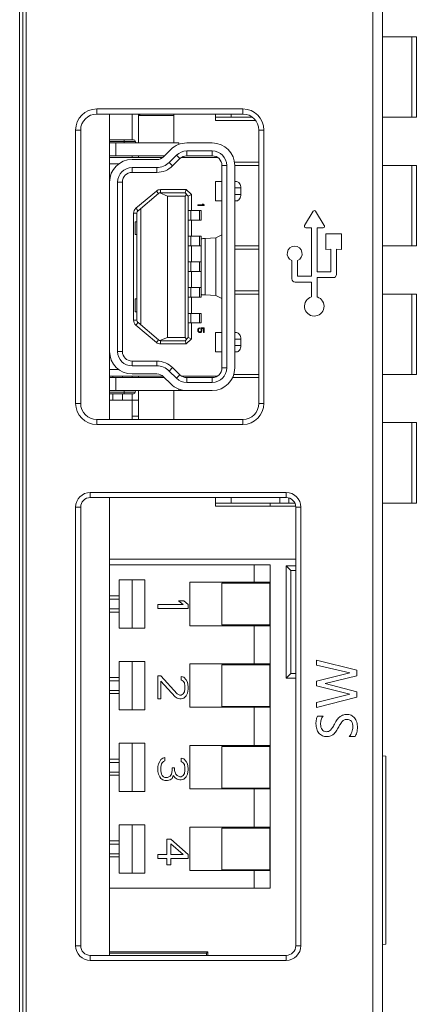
# Model space of a CAD drawing. Extents: x 0 to 555, y 0 to 389.
# Tile 15 of 21: x 252 to 264, y 211 to 241. Entities that reach past the tile are written whole.
import ezdxf

# ---------------------------------------------------------------- set-up
doc = ezdxf.new("R2010")
doc.units = 0
doc.header["$LTSCALE"] = 23.1
doc.header["$MEASUREMENT"] = 0
doc.layers.get('0').update_dxf_attribs({"linetype": 'CONTINUOUS'})

msp = doc.modelspace()

# ---------------------------------------------------------------- linework, layer by layer
at = {"lineweight": 5}
for p, q in [((251.57, 259.458), (251.57, 159.458)), ((251.67, 259.458), (251.67, 209.985)), ((262.57, 159.458), (262.57, 259.458)), ((251.775, 259.158), (251.775, 159.758)), ((262.87, 259.158), (262.87, 159.758)), ((263.925, 240.658), (262.87, 240.658)), ((263.788, 238.158), (263.788, 240.658)), ((263.925, 240.658), (263.925, 238.158)), ((253.97, 238.416), (253.97, 238.258)), ((253.97, 238.416), (258.52, 238.416)), ((258.52, 238.258), (258.52, 238.416)), ((253.97, 238.258), (258.52, 238.258)), ((254.37, 228.758), (254.37, 238.258)), ((255.07, 237.458), (255.07, 238.258)), ((255.32, 238.258), (255.27, 238.208)), ((255.27, 238.258), (255.27, 237.358)), ((255.27, 238.208), (256.37, 238.208)), ((256.37, 237.358), (256.37, 238.258)), ((257.67, 238.258), (257.67, 238.058)), ((257.67, 238.158), (258.804, 238.158)), ((257.67, 238.058), (258.909, 238.058)), ((258.16, 238.158), (258.16, 238.258)), ((262.87, 238.158), (263.925, 238.158)), ((253.313, 229.258), (253.313, 237.758)), ((253.47, 237.758), (253.313, 237.758)), ((253.47, 237.758), (253.47, 229.258)), ((259.02, 229.258), (259.02, 237.758)), ((259.177, 237.758), (259.02, 237.758)), ((259.177, 237.758), (259.177, 229.258)), ((254.37, 237.458), (255.12, 237.458)), ((254.37, 237.408), (255.17, 237.408)), ((254.82, 237.358), (254.82, 237.458)), ((254.37, 237.358), (256.523, 237.358)), ((254.57, 236.958), (254.57, 237.358)), ((256.053, 236.93), (256.281, 237.156)), ((256.523, 237.311), (256.523, 237.358)), ((256.773, 237.358), (257.57, 237.358)), ((256.773, 237.108), (256.773, 236.958)), ((257.57, 237.108), (256.773, 237.108)), ((257.57, 236.958), (257.57, 237.108)), ((254.37, 236.958), (256.082, 236.958)), ((256.024, 236.908), (254.37, 236.908)), ((255.07, 236.908), (255.07, 236.958)), ((255.07, 236.843), (255.842, 236.843)), ((255.27, 236.958), (255.27, 236.908)), ((256.457, 236.978), (256.229, 236.753)), ((256.229, 236.753), (256.335, 236.646)), ((256.562, 236.872), (256.335, 236.646)), ((256.562, 236.872), (256.457, 236.978)), ((257.736, 236.908), (256.611, 236.908)), ((257.57, 236.958), (256.773, 236.958)), ((258.259, 236.758), (259.02, 236.758)), ((254.662, 236.708), (254.37, 236.708)), ((255.07, 236.593), (255.07, 236.443)), ((255.842, 236.593), (255.07, 236.593)), ((255.842, 236.443), (255.07, 236.443)), ((255.842, 236.443), (255.842, 236.593)), ((257.87, 230.358), (257.87, 236.658)), ((258.02, 236.658), (257.87, 236.658)), ((258.02, 230.358), (258.02, 236.658)), ((258.27, 230.358), (258.27, 236.658)), ((259.02, 236.658), (258.27, 236.658)), ((263.925, 236.658), (262.87, 236.658)), ((263.788, 234.158), (263.788, 236.658)), ((263.925, 236.658), (263.925, 234.158)), ((254.62, 236.143), (254.62, 230.873)), ((254.77, 236.143), (254.62, 236.143)), ((254.77, 236.143), (254.77, 230.873)), ((257.67, 235.558), (257.67, 236.158)), ((257.87, 236.158), (257.67, 236.158)), ((258.325, 236.158), (258.27, 236.158)), ((255.828, 235.861), (255.191, 235.325)), ((255.892, 235.785), (255.828, 235.861)), ((255.957, 235.908), (255.957, 235.808)), ((255.957, 235.908), (256.761, 235.908)), ((256.761, 235.908), (256.72, 235.808)), ((256.92, 235.75), (256.761, 235.908)), ((258.46, 235.958), (258.27, 235.958)), ((258.46, 235.958), (258.46, 235.758)), ((255.892, 235.785), (255.256, 235.248)), ((255.936, 235.806), (256.17, 235.708)), ((255.957, 235.808), (256.72, 235.808)), ((256.17, 231.308), (256.17, 235.708)), ((256.17, 235.708), (256.72, 235.708)), ((256.82, 235.708), (256.72, 235.808)), ((256.72, 235.708), (256.77, 235.758)), ((256.72, 235.708), (256.72, 231.308)), ((256.92, 235.75), (256.82, 235.708)), ((256.82, 235.708), (256.82, 231.308)), ((256.92, 235.75), (256.92, 235.258)), ((257.67, 235.558), (257.87, 235.558)), ((258.27, 235.758), (258.46, 235.758)), ((258.27, 235.558), (258.325, 235.558)), ((255.191, 235.325), (255.256, 235.248)), ((255.343, 235.322), (255.343, 231.695)), ((257.22, 235.258), (256.82, 235.258)), ((256.899, 235.258), (256.899, 234.958)), ((257.12, 235.433), (257.12, 235.408)), ((257.286, 235.433), (257.12, 235.433)), ((257.12, 235.408), (257.32, 235.408)), ((257.167, 234.958), (257.167, 235.258)), ((257.22, 235.258), (257.22, 234.958)), ((257.29, 235.458), (257.256, 235.458)), ((257.256, 235.458), (257.286, 235.433)), ((257.32, 235.433), (257.29, 235.458)), ((257.32, 235.408), (257.32, 235.433)), ((260.713, 235.235), (260.444, 234.786)), ((261.058, 234.786), (260.789, 235.235)), ((255.12, 231.845), (255.12, 235.172)), ((255.22, 235.172), (255.12, 235.172)), ((255.22, 231.845), (255.22, 235.172)), ((256.82, 234.958), (257.22, 234.958)), ((256.92, 234.958), (256.92, 234.458)), ((255.17, 234.508), (255.17, 234.908)), ((255.22, 234.908), (255.17, 234.908)), ((260.482, 234.718), (260.661, 234.718)), ((260.661, 234.718), (260.661, 233.21)), ((260.841, 233.35), (260.841, 234.718)), ((260.841, 234.718), (261.02, 234.718)), ((255.17, 234.508), (255.22, 234.508)), ((257.22, 234.458), (256.82, 234.458)), ((256.899, 234.458), (256.899, 234.158)), ((257.167, 234.158), (257.167, 234.458)), ((257.22, 232.558), (257.22, 234.458)), ((257.675, 234.406), (257.348, 234.388)), ((257.348, 234.388), (257.348, 232.629)), ((257.87, 234.498), (257.675, 234.406)), ((257.675, 234.406), (257.675, 232.611)), ((261.108, 234.532), (261.108, 234.049)), ((261.59, 234.532), (261.108, 234.532)), ((261.59, 234.049), (261.59, 234.532)), ((256.82, 234.158), (257.22, 234.158)), ((256.92, 234.158), (256.92, 233.658)), ((258.27, 234.158), (259.02, 234.158)), ((259.02, 234.058), (258.27, 234.058)), ((261.108, 234.049), (261.259, 234.05)), ((261.259, 234.05), (261.259, 233.35)), ((261.439, 233.271), (261.439, 234.05)), ((261.439, 234.05), (261.59, 234.049)), ((262.87, 234.158), (263.925, 234.158)), ((260.046, 233.702), (260.046, 233.131)), ((260.225, 233.21), (260.225, 233.702)), ((257.22, 233.658), (256.82, 233.658)), ((256.899, 233.658), (256.899, 233.358)), ((257.167, 233.358), (257.167, 233.658)), ((256.82, 233.358), (257.22, 233.358)), ((256.92, 233.358), (256.92, 232.858)), ((260.661, 233.21), (260.225, 233.21)), ((261.259, 233.35), (260.841, 233.35)), ((260.841, 232.567), (260.841, 233.171)), ((260.841, 233.171), (261.335, 233.171)), ((257.22, 232.858), (256.82, 232.858)), ((256.899, 232.858), (256.899, 232.558)), ((257.167, 232.558), (257.167, 232.858)), ((260.146, 233.031), (260.661, 233.031)), ((260.661, 233.031), (260.661, 232.571)), ((255.17, 232.108), (255.17, 232.508)), ((255.22, 232.508), (255.17, 232.508)), ((256.82, 232.558), (257.22, 232.558)), ((256.92, 232.558), (256.92, 232.058)), ((257.675, 232.611), (257.348, 232.629)), ((257.87, 232.519), (257.675, 232.611)), ((259.02, 232.758), (258.27, 232.758)), ((259.02, 232.658), (258.27, 232.658)), ((263.925, 232.658), (262.87, 232.658)), ((263.788, 230.158), (263.788, 232.658)), ((263.925, 232.658), (263.925, 230.158)), ((255.17, 232.108), (255.22, 232.108)), ((257.22, 232.058), (256.82, 232.058)), ((256.899, 232.058), (256.899, 231.758)), ((257.167, 231.758), (257.167, 232.058)), ((257.22, 232.058), (257.22, 231.758)), ((255.12, 231.845), (255.22, 231.845)), ((255.256, 231.769), (255.191, 231.692)), ((255.191, 231.692), (255.828, 231.156)), ((255.892, 231.232), (255.256, 231.769)), ((256.82, 231.758), (257.22, 231.758)), ((256.92, 231.758), (256.92, 231.267)), ((257.124, 231.567), (257.12, 231.546)), ((257.12, 231.546), (257.12, 231.521)), ((257.137, 231.588), (257.124, 231.567)), ((257.154, 231.6), (257.137, 231.588)), ((257.141, 231.546), (257.146, 231.563)), ((257.141, 231.521), (257.141, 231.546)), ((257.146, 231.563), (257.154, 231.575)), ((257.171, 231.608), (257.154, 231.6)), ((257.154, 231.575), (257.171, 231.583)), ((257.171, 231.583), (257.171, 231.608)), ((257.209, 231.608), (257.209, 231.579)), ((257.32, 231.608), (257.209, 231.608)), ((257.209, 231.579), (257.222, 231.563)), ((257.222, 231.563), (257.226, 231.546)), ((257.226, 231.546), (257.226, 231.521)), ((257.231, 231.588), (257.299, 231.588)), ((257.243, 231.567), (257.231, 231.588)), ((257.248, 231.546), (257.243, 231.567)), ((257.248, 231.521), (257.248, 231.546)), ((257.299, 231.588), (257.299, 231.467)), ((257.32, 231.467), (257.32, 231.608)), ((256.17, 231.308), (255.936, 231.211)), ((256.72, 231.308), (256.17, 231.308)), ((256.72, 231.208), (256.82, 231.308)), ((256.72, 231.308), (256.77, 231.258)), ((256.761, 231.108), (256.92, 231.267)), ((256.92, 231.267), (256.82, 231.308)), ((257.12, 231.521), (257.124, 231.5)), ((257.124, 231.5), (257.137, 231.479)), ((257.137, 231.479), (257.154, 231.467)), ((257.146, 231.504), (257.141, 231.521)), ((257.154, 231.492), (257.146, 231.504)), ((257.167, 231.483), (257.154, 231.492)), ((257.154, 231.467), (257.175, 231.458)), ((257.18, 231.479), (257.167, 231.483)), ((257.175, 231.458), (257.192, 231.458)), ((257.188, 231.479), (257.18, 231.479)), ((257.201, 231.483), (257.188, 231.479)), ((257.192, 231.458), (257.214, 231.467)), ((257.214, 231.492), (257.201, 231.483)), ((257.222, 231.504), (257.214, 231.492)), ((257.214, 231.467), (257.231, 231.479)), ((257.226, 231.521), (257.222, 231.504)), ((257.231, 231.479), (257.243, 231.5)), ((257.243, 231.5), (257.248, 231.521)), ((257.299, 231.467), (257.32, 231.467)), ((257.67, 230.858), (257.67, 231.458)), ((257.87, 231.458), (257.67, 231.458)), ((258.325, 231.458), (258.27, 231.458)), ((258.46, 231.258), (258.27, 231.258)), ((258.46, 231.058), (258.46, 231.258)), ((255.828, 231.156), (255.892, 231.232)), ((255.957, 231.208), (255.957, 231.108)), ((256.72, 231.208), (255.957, 231.208)), ((256.761, 231.108), (255.957, 231.108)), ((256.761, 231.108), (256.72, 231.208)), ((258.27, 231.058), (258.46, 231.058)), ((254.62, 230.873), (254.77, 230.873)), ((257.67, 230.858), (257.87, 230.858)), ((258.27, 230.858), (258.325, 230.858)), ((255.07, 230.573), (255.07, 230.423)), ((255.07, 230.573), (255.842, 230.573)), ((255.07, 230.423), (255.842, 230.423)), ((255.842, 230.423), (255.842, 230.573)), ((256.335, 230.371), (256.229, 230.264)), ((256.335, 230.371), (256.562, 230.145)), ((257.87, 230.358), (258.02, 230.358)), ((254.37, 230.308), (254.662, 230.308)), ((254.37, 230.108), (256.024, 230.108)), ((254.37, 230.058), (256.082, 230.058)), ((254.47, 230.058), (254.47, 230.108)), ((254.57, 230.058), (254.57, 229.658)), ((254.77, 230.108), (254.77, 230.058)), ((255.842, 230.173), (255.07, 230.173)), ((255.07, 230.058), (255.07, 230.108)), ((255.27, 230.108), (255.27, 230.058)), ((256.281, 229.861), (256.053, 230.087)), ((256.229, 230.264), (256.457, 230.039)), ((256.457, 230.039), (256.562, 230.145)), ((256.611, 230.108), (257.736, 230.108)), ((256.773, 230.058), (256.773, 229.908)), ((256.773, 230.058), (257.57, 230.058)), ((257.57, 229.908), (257.57, 230.058)), ((257.67, 230.108), (257.67, 230.078)), ((258.202, 230.058), (259.02, 230.058)), ((258.237, 230.158), (259.02, 230.158)), ((262.87, 230.158), (263.925, 230.158)), ((256.523, 229.658), (256.523, 229.706)), ((256.773, 229.908), (257.57, 229.908)), ((254.37, 229.658), (257.57, 229.658)), ((255.17, 229.608), (254.37, 229.608)), ((255.12, 229.558), (254.37, 229.558)), ((254.47, 229.358), (254.47, 229.558)), ((254.77, 229.558), (254.77, 229.358)), ((254.82, 229.558), (254.82, 229.658)), ((255.07, 228.858), (255.07, 229.558)), ((255.27, 229.658), (255.27, 228.858)), ((256.37, 228.758), (256.37, 229.658)), ((253.313, 229.258), (253.47, 229.258)), ((254.37, 229.358), (255.27, 229.358)), ((259.02, 229.258), (259.177, 229.258)), ((255.07, 228.858), (255.07, 228.758)), ((255.27, 228.858), (255.07, 228.858)), ((255.27, 228.858), (255.27, 228.758)), ((253.97, 228.758), (253.97, 228.601)), ((258.52, 228.758), (253.97, 228.758)), ((258.52, 228.601), (253.97, 228.601)), ((258.52, 228.601), (258.52, 228.758)), ((263.925, 228.658), (262.87, 228.658)), ((263.788, 226.158), (263.788, 228.658)), ((263.925, 228.658), (263.925, 226.158)), ((253.77, 226.328), (253.77, 226.486)), ((259.87, 226.486), (253.77, 226.486)), ((259.87, 226.486), (259.87, 226.328)), ((253.77, 226.328), (259.87, 226.328)), ((254.37, 226.328), (254.37, 212.098)), ((257.67, 226.328), (257.67, 226.058)), ((257.67, 226.158), (260.137, 226.158)), ((257.67, 226.058), (260.17, 226.058)), ((258.16, 226.158), (258.16, 226.328)), ((259.37, 226.158), (259.37, 226.058)), ((259.673, 226.328), (259.673, 226.158)), ((259.953, 226.158), (259.953, 226.312)), ((262.87, 226.158), (263.925, 226.158)), ((253.313, 212.388), (253.313, 226.028)), ((253.47, 226.028), (253.313, 226.028)), ((253.47, 226.028), (253.47, 212.388)), ((260.327, 226.028), (260.17, 226.028)), ((260.17, 212.388), (260.17, 226.028)), ((260.327, 212.388), (260.327, 226.028)), ((254.37, 224.408), (260.17, 224.408)), ((259.37, 224.238), (254.37, 224.238)), ((258.87, 224.238), (258.87, 223.693)), ((259.37, 224.238), (259.37, 214.178)), ((260.17, 224.208), (259.87, 224.208)), ((259.87, 224.208), (259.87, 220.708)), ((260.018, 224.06), (259.87, 224.208)), ((260.17, 224.06), (260.018, 224.06)), ((260.018, 220.857), (260.018, 224.06)), ((255.47, 223.768), (254.67, 223.768)), ((254.67, 223.768), (254.67, 222.268)), ((255.07, 223.768), (255.07, 222.268)), ((255.47, 223.768), (255.47, 222.268)), ((259.37, 223.693), (256.87, 223.693)), ((256.87, 223.693), (256.87, 222.343)), ((259.36, 223.668), (257.87, 223.668)), ((257.87, 223.668), (257.87, 222.368)), ((259.36, 223.668), (259.36, 222.368)), ((254.37, 223.568), (254.37, 222.468)), ((254.67, 223.268), (254.37, 223.268)), ((254.67, 223.168), (254.37, 223.168)), ((256.658, 223), (255.87, 223)), ((255.87, 223), (255.87, 222.881)), ((256.679, 223.118), (256.517, 223.118)), ((256.517, 223.118), (256.658, 223)), ((256.82, 223), (256.679, 223.118)), ((256.82, 222.881), (256.82, 223)), ((254.37, 222.868), (254.67, 222.868)), ((254.37, 222.768), (254.67, 222.768)), ((255.87, 222.881), (256.82, 222.881)), ((257.87, 222.368), (259.36, 222.368)), ((255.47, 222.268), (254.67, 222.268)), ((259.37, 222.343), (256.87, 222.343)), ((258.87, 222.343), (258.87, 221.153)), ((255.47, 221.228), (254.67, 221.228)), ((254.67, 221.228), (254.67, 219.728)), ((255.07, 221.228), (255.07, 219.728)), ((255.47, 221.228), (255.47, 219.728)), ((259.37, 221.153), (256.87, 221.153)), ((256.87, 221.153), (256.87, 219.803)), ((262.068, 220.954), (260.82, 221.269)), ((260.82, 221.269), (260.82, 221.113)), ((254.37, 221.028), (254.37, 219.928)), ((259.36, 221.128), (257.87, 221.128)), ((257.87, 221.128), (257.87, 219.828)), ((259.36, 221.128), (259.36, 219.828)), ((259.87, 220.708), (260.018, 220.857)), ((260.018, 220.857), (260.17, 220.857)), ((260.82, 221.113), (261.858, 220.871)), ((261.858, 220.871), (260.82, 220.618)), ((262.068, 220.785), (262.068, 220.954)), ((254.67, 220.728), (254.37, 220.728)), ((254.67, 220.628), (254.37, 220.628)), ((255.971, 220.778), (255.87, 220.778)), ((255.87, 220.778), (255.87, 220.066)), ((256.476, 220.224), (255.971, 220.778)), ((255.971, 220.066), (255.971, 220.62)), ((255.971, 220.62), (256.416, 220.125)), ((256.679, 220.739), (256.598, 220.759)), ((256.598, 220.759), (256.598, 220.66)), ((256.598, 220.66), (256.658, 220.62)), ((256.658, 220.62), (256.699, 220.561)), ((256.759, 220.66), (256.679, 220.739)), ((256.699, 220.561), (256.719, 220.462)), ((256.8, 220.581), (256.759, 220.66)), ((256.82, 220.442), (256.8, 220.581)), ((259.87, 220.708), (260.17, 220.708)), ((260.82, 220.618), (260.82, 220.475)), ((261.087, 220.539), (262.068, 220.785)), ((262.068, 220.29), (261.087, 220.539)), ((254.37, 220.328), (254.67, 220.328)), ((254.37, 220.228), (254.67, 220.228)), ((256.557, 220.185), (256.476, 220.224)), ((256.658, 220.224), (256.598, 220.185)), ((256.699, 220.284), (256.658, 220.224)), ((256.719, 220.383), (256.699, 220.284)), ((256.719, 220.462), (256.719, 220.383)), ((256.759, 220.165), (256.8, 220.244)), ((256.8, 220.244), (256.82, 220.363)), ((256.82, 220.363), (256.82, 220.442)), ((260.82, 220.475), (261.855, 220.209)), ((262.068, 220.122), (262.068, 220.29)), ((255.87, 220.066), (255.971, 220.066)), ((256.416, 220.125), (256.476, 220.086)), ((256.476, 220.086), (256.557, 220.066)), ((256.598, 220.185), (256.557, 220.185)), ((256.557, 220.066), (256.598, 220.066)), ((256.598, 220.066), (256.679, 220.086)), ((256.679, 220.086), (256.759, 220.165)), ((261.855, 220.209), (260.82, 219.957)), ((260.82, 219.797), (262.068, 220.122)), ((260.82, 219.957), (260.82, 219.797)), ((255.47, 219.728), (254.67, 219.728)), ((259.37, 219.803), (256.87, 219.803)), ((257.87, 219.828), (259.36, 219.828)), ((258.87, 219.803), (258.87, 218.613)), ((261.02, 219.533), (260.845, 219.533)), ((255.47, 218.688), (254.67, 218.688)), ((254.67, 218.688), (254.67, 217.188)), ((255.07, 218.688), (255.07, 217.188)), ((255.47, 218.688), (255.47, 217.188)), ((261.833, 218.891), (262.017, 218.891)), ((254.37, 218.488), (254.37, 217.388)), ((259.37, 218.613), (256.87, 218.613)), ((256.87, 218.613), (256.87, 217.263)), ((259.36, 218.588), (257.87, 218.588)), ((257.87, 218.588), (257.87, 217.288)), ((259.36, 218.588), (259.36, 217.288)), ((254.67, 218.188), (254.37, 218.188)), ((254.67, 218.088), (254.37, 218.088)), ((255.931, 218.12), (255.89, 218.041)), ((255.971, 218.179), (255.931, 218.12)), ((256.032, 218.219), (255.971, 218.179)), ((255.991, 218.041), (256.012, 218.08)), ((256.012, 218.08), (256.052, 218.12)), ((256.092, 218.238), (256.032, 218.219)), ((256.052, 218.12), (256.092, 218.14)), ((256.092, 218.14), (256.092, 218.238)), ((256.679, 218.199), (256.598, 218.219)), ((256.598, 218.219), (256.598, 218.12)), ((256.598, 218.12), (256.658, 218.08)), ((256.658, 218.08), (256.699, 218.021)), ((256.759, 218.12), (256.679, 218.199)), ((256.8, 218.041), (256.759, 218.12)), ((262.87, 218.289), (262.97, 218.28)), ((262.97, 218.28), (262.97, 212.437)), ((254.37, 217.788), (254.67, 217.788)), ((255.89, 218.041), (255.87, 217.961)), ((255.87, 217.961), (255.87, 217.803)), ((255.87, 217.803), (255.89, 217.724)), ((255.971, 217.942), (255.991, 218.041)), ((255.971, 217.823), (255.971, 217.942)), ((255.991, 217.724), (255.971, 217.823)), ((256.315, 217.843), (256.294, 217.724)), ((256.396, 217.922), (256.315, 217.922)), ((256.315, 217.922), (256.315, 217.843)), ((256.396, 217.843), (256.396, 217.922)), ((256.436, 217.724), (256.396, 217.843)), ((256.699, 218.021), (256.719, 217.922)), ((256.719, 217.843), (256.699, 217.744)), ((256.719, 217.922), (256.719, 217.843)), ((256.82, 217.902), (256.8, 218.041)), ((256.8, 217.724), (256.82, 217.862)), ((256.82, 217.862), (256.82, 217.902)), ((254.37, 217.688), (254.67, 217.688)), ((255.89, 217.724), (255.931, 217.645)), ((255.931, 217.645), (255.971, 217.585)), ((255.971, 217.585), (256.032, 217.546)), ((256.012, 217.684), (255.991, 217.724)), ((256.052, 217.645), (256.012, 217.684)), ((256.032, 217.546), (256.092, 217.526)), ((256.092, 217.625), (256.052, 217.645)), ((256.173, 217.625), (256.092, 217.625)), ((256.092, 217.526), (256.173, 217.526)), ((256.254, 217.665), (256.173, 217.625)), ((256.173, 217.526), (256.254, 217.546)), ((256.294, 217.724), (256.254, 217.665)), ((256.254, 217.546), (256.315, 217.585)), ((256.315, 217.585), (256.355, 217.684)), ((256.355, 217.684), (256.416, 217.605)), ((256.416, 217.605), (256.476, 217.566)), ((256.476, 217.684), (256.436, 217.724)), ((256.557, 217.645), (256.476, 217.684)), ((256.476, 217.566), (256.557, 217.546)), ((256.598, 217.645), (256.557, 217.645)), ((256.557, 217.546), (256.598, 217.546)), ((256.658, 217.684), (256.598, 217.645)), ((256.598, 217.546), (256.679, 217.566)), ((256.699, 217.744), (256.658, 217.684)), ((256.679, 217.566), (256.759, 217.645)), ((256.759, 217.645), (256.8, 217.724)), ((255.47, 217.188), (254.67, 217.188)), ((259.37, 217.263), (256.87, 217.263)), ((257.87, 217.288), (259.36, 217.288)), ((258.87, 217.263), (258.87, 216.073)), ((254.37, 215.948), (254.37, 214.848)), ((255.47, 216.148), (254.67, 216.148)), ((254.67, 216.148), (254.67, 214.648)), ((255.07, 216.148), (255.07, 214.648)), ((255.47, 216.148), (255.47, 214.648)), ((259.37, 216.073), (256.87, 216.073)), ((256.87, 216.073), (256.87, 214.723)), ((259.36, 216.048), (257.87, 216.048)), ((257.87, 216.048), (257.87, 214.748)), ((259.36, 216.048), (259.36, 214.748)), ((254.67, 215.648), (254.37, 215.648)), ((256.274, 215.698), (256.153, 215.698)), ((256.153, 215.698), (256.153, 215.223)), ((256.82, 215.223), (256.274, 215.698)), ((254.67, 215.548), (254.37, 215.548)), ((256.274, 215.56), (256.658, 215.223)), ((256.274, 215.223), (256.274, 215.56)), ((254.37, 215.248), (254.67, 215.248)), ((254.37, 215.148), (254.67, 215.148)), ((256.153, 215.223), (255.87, 215.223)), ((255.87, 215.223), (255.87, 215.105)), ((255.87, 215.105), (256.153, 215.105)), ((256.153, 215.105), (256.153, 214.907)), ((256.658, 215.223), (256.274, 215.223)), ((256.274, 215.105), (256.82, 215.105)), ((256.274, 214.907), (256.274, 215.105)), ((256.82, 215.105), (256.82, 215.223)), ((256.153, 214.907), (256.274, 214.907)), ((259.37, 214.723), (256.87, 214.723)), ((257.87, 214.748), (259.36, 214.748)), ((258.87, 214.723), (258.87, 214.178)), ((255.47, 214.648), (254.67, 214.648)), ((259.37, 214.178), (254.37, 214.178)), ((253.313, 212.388), (253.47, 212.388)), ((260.327, 212.388), (260.17, 212.388)), ((262.87, 212.428), (262.97, 212.437)), ((259.87, 212.088), (253.77, 212.088)), ((253.77, 211.931), (253.77, 212.088)), ((257.432, 212.195), (254.37, 212.195)), ((254.37, 212.153), (257.39, 212.153)), ((257.432, 212.195), (257.39, 212.153)), ((257.39, 212.153), (257.39, 212.088)), ((257.432, 212.088), (257.432, 212.195)), ((259.87, 211.931), (259.87, 212.088)), ((253.77, 211.931), (259.87, 211.931))]:
    msp.add_line(p, q, dxfattribs=at)
for centre, radius, start, end in [((253.97, 237.758), 0.657, 90, 180), ((258.52, 237.758), 0.657, 0, 90), ((253.97, 237.758), 0.5, 90, 180), ((258.52, 237.758), 0.5, 0, 90), ((255.12, 237.408), 0.05, 0, 90), ((255.22, 237.408), 0.05, 180, 270), ((256.773, 236.658), 0.7, 90, 134.7232), ((256.773, 236.658), 0.45, 90, 134.7232), ((257.57, 236.658), 0.7, 0, 90), ((257.57, 236.658), 0.45, 0, 90), ((255.07, 236.143), 0.7, 90, 180), ((255.842, 237.143), 0.3, 270, 314.7232), ((255.842, 237.143), 0.55, 270, 314.7232), ((256.773, 236.658), 0.3, 90, 134.7232), ((257.57, 236.658), 0.3, 0, 90), ((255.07, 236.143), 0.45, 90, 180), ((255.07, 236.143), 0.3, 90, 180), ((255.842, 237.143), 0.7, 270, 314.7232), ((255.957, 235.708), 0.2, 90, 130.1261), ((255.957, 235.708), 0.1, 90, 130.1261), ((255.32, 235.172), 0.2, 130.1261, 180), ((255.32, 235.172), 0.1, 130.1261, 180), ((260.136, 233.916), 0.232, 292.6789, 247.1297), ((260.146, 233.131), 0.1, 180, 270), ((261.339, 233.271), 0.1, 267.8151, 0), ((260.745, 232.278), 0.305, 105.9914, 71.7183), ((255.32, 231.845), 0.2, 180, 229.8739), ((255.32, 231.845), 0.1, 180, 229.8739), ((255.957, 231.308), 0.2, 229.8739, 270), ((255.957, 231.308), 0.1, 229.8739, 270), ((255.07, 230.873), 0.7, 180, 270), ((255.07, 230.873), 0.45, 180, 270), ((255.07, 230.873), 0.3, 180, 270), ((255.842, 229.873), 0.7, 45.2768, 90), ((255.842, 229.873), 0.55, 45.2768, 90), ((257.57, 230.358), 0.7, 270, 0), ((257.57, 230.358), 0.45, 270, 360), ((257.57, 230.358), 0.3, 270, 360), ((255.842, 229.873), 0.3, 45.2768, 90), ((256.773, 230.358), 0.45, 225.2768, 270), ((256.773, 230.358), 0.3, 225.2768, 270), ((256.773, 230.358), 0.7, 225.2768, 270), ((255.12, 229.608), 0.05, 270, 0), ((255.22, 229.608), 0.05, 90, 180), ((253.97, 229.258), 0.657, 180, 270), ((253.97, 229.258), 0.5, 180, 270), ((258.52, 229.258), 0.657, 270, 0), ((258.52, 229.258), 0.5, 270, 0), ((253.77, 226.028), 0.457, 90, 180), ((259.87, 226.028), 0.457, 0, 90), ((253.77, 226.028), 0.3, 90, 180), ((259.87, 226.028), 0.3, 0, 90), ((253.77, 212.388), 0.457, 180, 270), ((253.77, 212.388), 0.3, 180, 270), ((259.87, 212.388), 0.457, 270, 0), ((259.87, 212.388), 0.3, 270, 0)]:
    msp.add_arc(centre, radius, start, end, dxfattribs=at)
for points, knots in [([(258.46, 235.958), (258.46, 235.984), (258.454, 236.034), (258.425, 236.099), (258.382, 236.146), (258.343, 236.158), (258.325, 236.158)], [0, 0, 0, 0, 0.29236, 0.561913, 0.795534, 1, 1, 1, 1]), ([(258.325, 235.558), (258.343, 235.558), (258.382, 235.571), (258.425, 235.618), (258.454, 235.683), (258.46, 235.733), (258.46, 235.758)], [0, 0, 0, 0, 0.204466, 0.438086, 0.70764, 1, 1, 1, 1]), ([(260.789, 235.235), (260.782, 235.248), (260.751, 235.266), (260.72, 235.248), (260.713, 235.235)], [0, 0, 0, 0, 0.500914, 1, 1, 1, 1]), ([(260.444, 234.786), (260.435, 234.773), (260.434, 234.736), (260.467, 234.718), (260.482, 234.718)], [0, 0, 0, 0, 0.498356, 1, 1, 1, 1]), ([(261.06, 234.741), (261.063, 234.748), (261.067, 234.764), (261.062, 234.779), (261.058, 234.786)], [0, 0, 0, 0, 0.494421, 1, 1, 1, 1]), ([(257.22, 234.371), (257.22, 234.372), (257.223, 234.374), (257.229, 234.376), (257.24, 234.378), (257.262, 234.381), (257.298, 234.385), (257.33, 234.387), (257.348, 234.388)], [0, 0, 0, 0, 0.023742, 0.074844, 0.156283, 0.268061, 0.579658, 1, 1, 1, 1]), ([(257.348, 232.629), (257.33, 232.63), (257.298, 232.632), (257.262, 232.636), (257.24, 232.639), (257.229, 232.641), (257.223, 232.643), (257.22, 232.645), (257.22, 232.646)], [0, 0, 0, 0, 0.420342, 0.731939, 0.843717, 0.925156, 0.976258, 1, 1, 1, 1]), ([(258.46, 231.258), (258.46, 231.284), (258.454, 231.334), (258.425, 231.399), (258.382, 231.446), (258.343, 231.458), (258.325, 231.458)], [0, 0, 0, 0, 0.29236, 0.561913, 0.795534, 1, 1, 1, 1]), ([(258.325, 230.858), (258.343, 230.858), (258.382, 230.871), (258.425, 230.918), (258.454, 230.983), (258.46, 231.033), (258.46, 231.058)], [0, 0, 0, 0, 0.204466, 0.438086, 0.70764, 1, 1, 1, 1]), ([(260.845, 219.533), (260.827, 219.502), (260.804, 219.42), (260.795, 219.284), (260.812, 219.133), (260.881, 219), (260.994, 218.908), (261.123, 218.886), (261.234, 218.9), (261.33, 218.944), (261.418, 219.038), (261.467, 219.119), (261.494, 219.168)], [0, 0, 0, 0, 0.081068, 0.192174, 0.3129, 0.423051, 0.52719, 0.635715, 0.710811, 0.783291, 0.872817, 1, 1, 1, 1]), ([(262.017, 218.891), (262.029, 218.907), (262.05, 218.949), (262.069, 219.021), (262.085, 219.099), (262.092, 219.209), (262.078, 219.339), (262.012, 219.478), (261.894, 219.567), (261.763, 219.587), (261.643, 219.57), (261.542, 219.516), (261.472, 219.438), (261.417, 219.358), (261.367, 219.267), (261.314, 219.175), (261.257, 219.091), (261.192, 219.05), (261.121, 219.04), (261.045, 219.053), (260.96, 219.129), (260.934, 219.267), (260.953, 219.415), (260.994, 219.499), (261.02, 219.533)], [0, 0, 0, 0, 0.025245, 0.059098, 0.09491, 0.125536, 0.197999, 0.258908, 0.315499, 0.377944, 0.42253, 0.467198, 0.520576, 0.55341, 0.590686, 0.651585, 0.689963, 0.717091, 0.746504, 0.779358, 0.811108, 0.884948, 0.945448, 1, 1, 1, 1]), ([(261.494, 219.168), (261.512, 219.202), (261.544, 219.258), (261.587, 219.329), (261.625, 219.374), (261.678, 219.415), (261.728, 219.429), (261.761, 219.429)], [0, 0, 0, 0, 0.299592, 0.492063, 0.62546, 0.75187, 1, 1, 1, 1]), ([(261.761, 219.429), (261.812, 219.429), (261.935, 219.381), (261.958, 219.193), (261.924, 219.029), (261.871, 218.929), (261.833, 218.891)], [0, 0, 0, 0, 0.229458, 0.506068, 0.757972, 1, 1, 1, 1])]:
    msp.add_open_spline(points, degree=3, knots=knots, dxfattribs=at)
msp.add_open_spline([(261.02, 234.718), (261.035, 234.718), (261.052, 234.728), (261.06, 234.741)], degree=3, dxfattribs=at)

doc.saveas('drawing.dxf')
